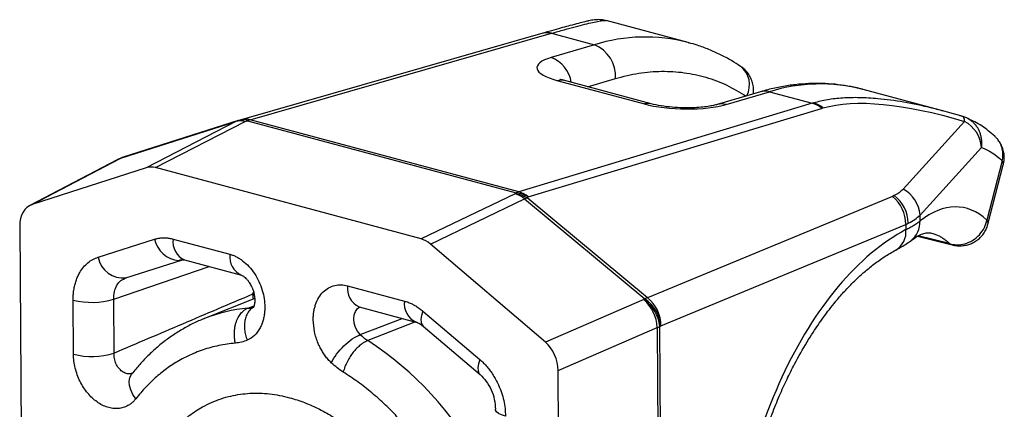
# Model space of a CAD drawing. Header units: millimetres. Extents: x 0 to 415, y 0 to 292.
# Tile 2 of 11: x 83.46 to 100.46, y 32.81 to 39.54. Entities that reach past the tile are written whole.
import ezdxf

# ---------------------------------------------------------------- set-up
doc = ezdxf.new("R2010")
doc.units = ezdxf.units.MM

msp = doc.modelspace()

# ---------------------------------------------------------------- linework, layer by layer
at = {"color": 7, "linetype": 'Continuous', "lineweight": 25}
for p, q in [((94.998, 39.142), (93.586, 39.522)), ((92.489, 39.302), (87.286, 37.809)), ((87.438, 37.809), (92.641, 39.301)), ((92.641, 39.301), (93.381, 39.102)), ((93.381, 39.102), (92.633, 38.882)), ((94.998, 39.142), (95.01, 39.139)), ((92.733, 38.487), (94.244, 38.081)), ((94.36, 38.084), (92.849, 38.49)), ((93.262, 38.379), (93.744, 38.521)), ((96.247, 38.291), (95.5, 38.071)), ((95.655, 38.071), (96.403, 38.291)), ((96.403, 38.291), (97.143, 38.093)), ((99.435, 37.952), (98.02, 38.331)), ((97.143, 38.093), (92.078, 36.564)), ((92.237, 36.476), (97.302, 38.005)), ((97.302, 38.005), (97.325, 38.012)), ((99.474, 37.937), (99.434, 37.948)), ((99.475, 37.94), (99.435, 37.951)), ((99.746, 37.862), (99.475, 37.94)), ((85.206, 37.143), (87.193, 37.777)), ((87.233, 37.794), (85.245, 37.16)), ((87.193, 37.777), (85.644, 36.979)), ((85.804, 36.981), (87.353, 37.779)), ((87.283, 37.808), (87.243, 37.797)), ((87.286, 37.809), (87.279, 37.807)), ((87.353, 37.779), (87.392, 37.791)), ((87.392, 37.791), (92.032, 36.545)), ((92.078, 36.564), (87.438, 37.809)), ((99.771, 37.778), (98.711, 36.61)), ((99.738, 37.865), (99.696, 37.876)), ((99.004, 36.163), (100.064, 37.331)), ((85.142, 37.115), (83.637, 36.328)), ((83.677, 36.344), (85.182, 37.132)), ((85.182, 37.132), (85.142, 37.115)), ((85.153, 37.119), (85.143, 37.114)), ((85.176, 37.132), (85.152, 37.12)), ((85.153, 37.12), (85.182, 37.132)), ((85.206, 37.143), (85.176, 37.132)), ((85.182, 37.132), (85.206, 37.143)), ((100.423, 37.099), (100.158, 36.076)), ((85.644, 36.979), (83.677, 36.344)), ((90.393, 35.75), (85.804, 36.981)), ((100.175, 36.005), (100.44, 37.027)), ((92.032, 36.545), (92.013, 36.528)), ((92.013, 36.528), (90.393, 35.75)), ((90.553, 35.662), (92.174, 36.44)), ((92.174, 36.44), (94.255, 34.715)), ((92.219, 36.459), (92.237, 36.476)), ((94.3, 34.733), (92.219, 36.459)), ((98.526, 36.485), (94.3, 34.733)), ((98.557, 36.499), (98.526, 36.485)), ((99.004, 36.061), (99.004, 36.163)), ((83.463, 35.974), (83.53, 25.621)), ((94.531, 34.25), (98.757, 36.001)), ((98.757, 36.001), (98.758, 35.91)), ((84.815, 35.434), (85.791, 35.745)), ((86.11, 35.748), (87.09, 35.485)), ((98.958, 35.796), (99.582, 35.643)), ((99.513, 35.67), (98.971, 35.803)), ((92.536, 33.967), (90.553, 35.662)), ((99.513, 35.67), (99.573, 35.649)), ((99.573, 35.649), (99.592, 35.643)), ((85.294, 35.079), (86.27, 35.39)), ((86.308, 35.387), (87.288, 35.124)), ((85.084, 34.71), (86.732, 35.273)), ((85.255, 35.056), (85.299, 35.081)), ((89.122, 34.94), (90.102, 34.677)), ((84.39, 33.758), (84.384, 34.692)), ((85.09, 33.776), (85.084, 34.71)), ((87.519, 34.722), (86.652, 34.376)), ((87.497, 34.838), (87.479, 34.793)), ((87.479, 34.793), (87.494, 34.712)), ((87.479, 34.793), (87.512, 34.778)), ((94.235, 34.702), (92.536, 33.967)), ((94.255, 34.715), (94.235, 34.702)), ((87.398, 34.552), (87.508, 34.596)), ((89.32, 34.578), (90.3, 34.315)), ((90.422, 34.502), (91.405, 33.666)), ((86.652, 34.376), (86.646, 34.373)), ((90.294, 34.317), (89.471, 33.995)), ((90.425, 34.243), (91.409, 33.406)), ((92.755, 33.479), (94.467, 34.22)), ((94.467, 34.22), (94.535, 23.53)), ((94.511, 34.237), (94.531, 34.25)), ((94.58, 23.547), (94.511, 34.237)), ((92.822, 23.126), (92.755, 33.479))]:
    msp.add_line(p, q, dxfattribs=at)
at = {"color": 7, "linetype": 'Continuous', "lineweight": 25, "flags": 128}
for points in [[(92.503, 39.305), (92.501, 39.305), (92.489, 39.302)], [(92.733, 38.487), (92.795, 38.496), (92.849, 38.49)], [(94.36, 38.084), (94.306, 38.091), (94.244, 38.081)], [(87.233, 37.794), (87.234, 37.794), (87.24, 37.796)], [(89.341, 34.098), (89.294, 34.154), (89.259, 34.22), (89.236, 34.293), (89.228, 34.367), (89.235, 34.437), (89.257, 34.497), (89.291, 34.546), (89.332, 34.575)], [(90.422, 34.502), (90.398, 34.43), (90.387, 34.365), (90.389, 34.309), (90.406, 34.266), (90.425, 34.243)], [(89.341, 34.098), (89.719, 34.244), (90.066, 34.378)], [(91.405, 33.666), (91.381, 33.593), (91.37, 33.528), (91.373, 33.473), (91.389, 33.429), (91.409, 33.406)], [(85.466, 32.99), (85.415, 33.065), (85.379, 33.142), (85.358, 33.218), (85.353, 33.29), (85.365, 33.355), (85.393, 33.411), (85.403, 33.424)], [(91.847, 32.689), (91.78, 32.711), (91.728, 32.736), (91.693, 32.765), (91.676, 32.795), (91.674, 32.807)]]:
    msp.add_lwpolyline(points, dxfattribs=at)
at = {"color": 7, "linetype": 'Continuous', "lineweight": 25}
for centre, radius, start, end in [((92.563, 39.031), 0.281, 74.0478, 102.3283), ((94.26, 36.287), 2.95, 75.5027, 107.3341), ((93.165, 38.563), 0.581, 355.8524, 68.1895), ((92.447, 38.374), 0.542, 8.472, 69.9096), ((95.652, 38.413), 0.407, 331.8904, 51.431), ((97.281, 35.476), 2.95, 75.5027, 107.3341), ((96.326, 38.02), 0.282, 74.1439, 106.1384), ((95.578, 37.8), 0.282, 74.1583, 105.2534), ((97.034, 37.704), 0.404, 48.3616, 74.3823), ((97.058, 37.717), 0.399, 47.8669, 74.054), ((87.31, 37.55), 0.255, 107.7047, 117.2664), ((87.277, 37.501), 0.288, 74.6028, 106.7591), ((87.278, 37.659), 0.142, 57.8745, 105.5903), ((87.317, 37.671), 0.142, 57.8745, 105.5903), ((87.361, 37.54), 0.279, 74.0004, 105.5668), ((87.522, 37.53), 0.291, 110.3833, 116.5078), ((87.513, 37.556), 0.264, 106.4204, 110.3422), ((99.51, 37.288), 0.556, 4.4923, 61.9476), ((85.323, 36.917), 0.255, 106.0704, 117.2683), ((100.357, 37.045), 0.0853, 348.2376, 39.2512), ((92.162, 36.285), 0.291, 110.3833, 116.5078), ((91.973, 36.031), 0.518, 59.3316, 83.4819), ((92.152, 36.31), 0.264, 106.4204, 110.3422), ((91.969, 36.174), 0.404, 48.3616, 74.3823), ((98.45, 36.119), 0.556, 4.4923, 61.9476), ((91.886, 36.105), 0.443, 49.3746, 73.2044), ((91.955, 36.014), 0.518, 59.3316, 83.4819), ((92.354, 36.07), 0.412, 109.0915, 115.8937), ((98.135, 36.001), 0.622, 0.0552, 51.0437), ((98.185, 36.011), 0.614, 0.8661, 52.6627), ((98.578, 36.053), 0.426, 308.1749, 1.0537), ((100.091, 36.022), 0.0853, 348.3409, 39.2419), ((98.4, 35.867), 0.36, 300.3118, 6.866), ((86.246, 35.843), 0.466, 192.1165, 265.4019), ((86.455, 35.702), 0.348, 172.3888, 245.0156), ((85.244, 35.514), 0.437, 190.5508, 277.1936), ((87.435, 35.439), 0.348, 172.3786, 245.0987), ((89.467, 34.894), 0.348, 172.3888, 245.0156), ((84.701, 35.99), 1.336, 256.2829, 286.6363), ((90.447, 34.631), 0.348, 172.3998, 244.9254), ((93.749, 34.172), 0.72, 3.8549, 47.4513), ((93.852, 34.159), 0.664, 6.7106, 54.7425), ((94.434, 34.344), 0.412, 109.0915, 115.8937), ((93.871, 34.172), 0.664, 6.7106, 54.7425), ((93.908, 34.249), 0.622, 0.0552, 51.0437), ((87.62, 31.946), 2.615, 94.8695, 111.7045), ((87.339, 35.065), 0.516, 276.5115, 287.4512), ((94.306, 34.707), 0.513, 288.2985, 293.6559), ((90.005, 34.813), 0.976, 227.0779, 236.8385), ((86.332, 29.176), 5.751, 28.3044, 56.9217), ((84.707, 35.056), 1.336, 256.2829, 286.6363)]:
    msp.add_arc(centre, radius, start, end, dxfattribs=at)
for centre, major_axis, ratio, start_param, end_param in [((85.808, 36.505), (-0.173, 0.471), 0.712911, 5.817443, 6.254882), ((83.841, 35.87), (-0.175, 0.47), 0.712742, 6.251628, 7.380674), ((90.395, 35.274), (-0.171, 0.471), 0.714862, 5.381436, 5.818875), ((92.377, 33.579), (-0.172, 0.47), 0.717073, 4.249737, 5.378783)]:
    msp.add_ellipse(centre, major_axis=major_axis, ratio=ratio, start_param=start_param, end_param=end_param, dxfattribs=at)
for points, knots in [([(93.569, 39.523), (93.548, 39.527), (93.503, 39.536), (93.439, 39.538), (93.378, 39.533), (93.327, 39.525), (93.282, 39.515), (93.211, 39.499), (93.11, 39.473), (92.979, 39.439), (92.834, 39.399), (92.684, 39.357), (92.565, 39.323), (92.503, 39.305)], [0, 0, 0, 0, 0.032572, 0.068214, 0.130012, 0.204129, 0.290257, 0.384135, 0.520116, 0.667805, 0.772791, 0.883311, 1, 1, 1, 1]), ([(92.641, 39.301), (92.716, 39.322), (92.866, 39.365), (93.057, 39.417), (93.222, 39.459), (93.357, 39.491), (93.462, 39.512), (93.533, 39.523), (93.556, 39.522), (93.565, 39.522)], [0, 0, 0, 0, 0.1406, 0.282672, 0.427573, 0.576586, 0.729063, 0.888242, 1, 1, 1, 1]), ([(93.565, 39.522), (93.571, 39.522), (93.582, 39.523), (93.584, 39.521), (93.585, 39.52)], [0, 0, 0, 0, 0.562105, 1, 1, 1, 1]), ([(95.905, 38.73), (95.853, 38.764), (95.74, 38.837), (95.558, 38.934), (95.36, 39.023), (95.178, 39.091), (95.06, 39.124), (95.011, 39.137)], [0, 0, 0, 0, 0.185812, 0.405031, 0.624871, 0.845625, 1, 1, 1, 1]), ([(92.633, 38.882), (92.461, 38.832), (92.373, 38.76), (92.41, 38.613), (92.535, 38.54), (92.733, 38.487)], [0, 0, 0, 0, 0.5, 0.5, 1, 1, 1, 1]), ([(93.744, 38.521), (93.879, 38.555), (94.147, 38.624), (94.545, 38.654), (94.933, 38.631), (95.309, 38.55), (95.668, 38.418), (95.889, 38.284), (95.999, 38.218)], [0, 0, 0, 0, 0.167603, 0.334481, 0.502149, 0.669753, 0.836631, 1, 1, 1, 1]), ([(96.125, 38.255), (96.128, 38.282), (96.132, 38.338), (96.12, 38.423), (96.093, 38.509), (96.051, 38.589), (95.994, 38.66), (95.944, 38.707), (95.911, 38.727), (95.904, 38.731)], [0, 0, 0, 0, 0.143603, 0.304581, 0.466118, 0.628402, 0.791901, 0.957775, 1, 1, 1, 1]), ([(92.849, 38.49), (92.835, 38.493), (92.807, 38.501), (92.787, 38.508), (92.786, 38.505), (92.785, 38.504)], [0, 0, 0, 0, 0.366758, 0.750429, 1, 1, 1, 1]), ([(98.02, 38.33), (98.003, 38.335), (97.916, 38.36), (97.755, 38.392), (97.535, 38.423), (97.311, 38.437), (97.082, 38.435), (96.849, 38.417), (96.613, 38.381), (96.412, 38.339), (96.29, 38.302), (96.247, 38.289)], [0, 0, 0, 0, 0.030063, 0.154487, 0.279959, 0.406657, 0.534756, 0.664405, 0.795712, 0.928737, 1, 1, 1, 1]), ([(94.244, 38.081), (94.442, 38.028), (94.709, 37.996), (95.232, 37.993), (95.483, 38.021), (95.655, 38.071)], [0, 0, 0, 0, 0.5, 0.5, 1, 1, 1, 1]), ([(95.504, 38.072), (95.482, 38.066), (95.435, 38.053), (95.34, 38.037), (95.22, 38.022), (95.073, 38.013), (94.904, 38.012), (94.719, 38.023), (94.527, 38.045), (94.417, 38.071), (94.36, 38.084)], [0, 0, 0, 0, 0.082874, 0.1779, 0.285155, 0.404532, 0.535999, 0.679223, 0.83398, 1, 1, 1, 1]), ([(99.434, 37.948), (99.359, 37.969), (99.118, 38.037), (98.727, 38.115), (98.309, 38.173), (97.96, 38.193), (97.67, 38.187), (97.402, 38.158), (97.245, 38.119), (97.167, 38.1)], [0, 0, 0, 0, 0.089719, 0.287657, 0.474335, 0.610273, 0.742432, 0.871942, 1, 1, 1, 1]), ([(99.775, 37.851), (99.765, 37.856), (99.754, 37.861), (99.742, 37.864), (99.741, 37.864)], [0, 0, 0, 0, 0.919658, 1, 1, 1, 1]), ([(99.826, 37.828), (99.82, 37.832), (99.805, 37.842), (99.787, 37.847), (99.775, 37.851)], [0, 0, 0, 0, 0.357864, 1, 1, 1, 1]), ([(100.293, 37.522), (100.219, 37.586), (100.07, 37.714), (99.908, 37.791), (99.826, 37.829)], [0, 0, 0, 0, 0.498223, 1, 1, 1, 1]), ([(100.064, 37.331), (100.066, 37.349), (100.07, 37.382), (100.069, 37.429), (100.066, 37.467), (100.059, 37.513), (100.046, 37.564), (100.024, 37.619), (99.996, 37.671), (99.963, 37.718), (99.923, 37.76), (99.879, 37.799), (99.845, 37.817), (99.826, 37.828)], [0, 0, 0, 0, 0.089084, 0.165858, 0.23029, 0.282415, 0.394864, 0.495308, 0.583759, 0.695834, 0.796207, 0.885104, 1, 1, 1, 1]), ([(100.423, 37.099), (100.427, 37.13), (100.436, 37.183), (100.431, 37.257), (100.419, 37.316), (100.402, 37.368), (100.378, 37.417), (100.348, 37.464), (100.318, 37.5), (100.298, 37.517), (100.293, 37.522)], [0, 0, 0, 0, 0.196176, 0.334702, 0.465741, 0.584338, 0.690548, 0.826359, 0.953029, 1, 1, 1, 1]), ([(100.439, 37.028), (100.443, 37.047), (100.456, 37.094), (100.458, 37.173), (100.447, 37.262), (100.419, 37.347), (100.387, 37.413), (100.36, 37.446), (100.352, 37.456)], [0, 0, 0, 0, 0.127876, 0.32375, 0.520268, 0.717468, 0.91558, 1, 1, 1, 1]), ([(85.246, 37.159), (85.229, 37.154), (85.205, 37.146), (85.183, 37.134), (85.177, 37.131)], [0, 0, 0, 0, 0.7167005, 1, 1, 1, 1]), ([(100.158, 36.076), (99.989, 36.229), (99.803, 36.306), (99.412, 36.301), (99.209, 36.219), (99.004, 36.061)], [0, 0, 0, 0, 0.5, 0.5, 1, 1, 1, 1]), ([(98.758, 35.91), (98.782, 35.923), (98.831, 35.948), (98.895, 35.986), (98.955, 36.024), (98.988, 36.049), (99.004, 36.061)], [0, 0, 0, 0, 0.245441, 0.493889, 0.745394, 1, 1, 1, 1]), ([(98.758, 35.91), (98.354, 35.697), (97.955, 35.361), (97.224, 34.491), (96.892, 33.957), (96.342, 32.765), (96.123, 32.109), (95.831, 30.766), (95.758, 30.081), (95.762, 29.43)], [0, 0, 0, 0, 0.25, 0.25, 0.5, 0.5, 0.75, 0.75, 1, 1, 1, 1]), ([(99.694, 35.63), (99.725, 35.632), (99.77, 35.635), (99.836, 35.651), (99.896, 35.672), (99.963, 35.708), (100.029, 35.758), (100.087, 35.821), (100.134, 35.894), (100.163, 35.957), (100.171, 35.995), (100.173, 36.005)], [0, 0, 0, 0, 0.141513, 0.204685, 0.312418, 0.429863, 0.556063, 0.686661, 0.819556, 0.95371, 1, 1, 1, 1]), ([(85.791, 35.745), (85.811, 35.751), (85.851, 35.762), (85.914, 35.77), (85.978, 35.771), (86.043, 35.764), (86.087, 35.754), (86.11, 35.748)], [0, 0, 0, 0, 0.201547, 0.400775, 0.599225, 0.798453, 1, 1, 1, 1]), ([(98.582, 35.557), (98.609, 35.571), (98.668, 35.603), (98.758, 35.657), (98.813, 35.697), (98.843, 35.719)], [0, 0, 0, 0, 0.272079, 0.603384, 1, 1, 1, 1]), ([(98.843, 35.719), (98.882, 35.747), (98.96, 35.803), (99.053, 35.843), (99.131, 35.862), (99.177, 35.855), (99.2, 35.851)], [0, 0, 0, 0, 0.24375, 0.491612, 0.743633, 1, 1, 1, 1]), ([(99.2, 35.851), (99.214, 35.847), (99.248, 35.839), (99.301, 35.818), (99.358, 35.789), (99.412, 35.754), (99.464, 35.715), (99.497, 35.685), (99.513, 35.67)], [0, 0, 0, 0, 0.128722, 0.312506, 0.491516, 0.665762, 0.835253, 1, 1, 1, 1]), ([(99.513, 35.67), (99.588, 35.646), (99.68, 35.641), (99.868, 35.692), (99.961, 35.749), (100.028, 35.823)], [0, 0, 0, 0, 0.5, 0.5, 1, 1, 1, 1]), ([(95.857, 29.523), (95.859, 29.673), (95.862, 29.967), (95.897, 30.408), (95.95, 30.832), (96.02, 31.236), (96.103, 31.617), (96.202, 31.995), (96.316, 32.364), (96.444, 32.72), (96.573, 33.039), (96.703, 33.325), (96.859, 33.637), (97.044, 33.964), (97.255, 34.289), (97.433, 34.53), (97.586, 34.719), (97.729, 34.88), (97.883, 35.037), (98.045, 35.185), (98.21, 35.319), (98.391, 35.448), (98.516, 35.519), (98.581, 35.556)], [0, 0, 0, 0, 0.060819, 0.118975, 0.174462, 0.227275, 0.277407, 0.324848, 0.378216, 0.427694, 0.473274, 0.515307, 0.55526, 0.617573, 0.674571, 0.726304, 0.755093, 0.790683, 0.833025, 0.869184, 0.909086, 0.952701, 1, 1, 1, 1]), ([(99.572, 35.645), (99.581, 35.643), (99.61, 35.635), (99.651, 35.631), (99.683, 35.63), (99.694, 35.63)], [0, 0, 0, 0, 0.214061, 0.725749, 1, 1, 1, 1]), ([(84.384, 34.692), (84.385, 34.722), (84.386, 34.782), (84.395, 34.868), (84.411, 34.95), (84.434, 35.028), (84.463, 35.102), (84.504, 35.182), (84.562, 35.265), (84.638, 35.34), (84.722, 35.399), (84.784, 35.423), (84.815, 35.434)], [0, 0, 0, 0, 0.084575, 0.167655, 0.24999, 0.332352, 0.415511, 0.500214, 0.627481, 0.75522, 0.877492, 1, 1, 1, 1]), ([(86.211, 35.379), (86.225, 35.385), (86.255, 35.397), (86.291, 35.39), (86.31, 35.386)], [0, 0, 0, 0, 0.493113, 1, 1, 1, 1]), ([(87.09, 35.485), (87.109, 35.48), (87.146, 35.468), (87.202, 35.443), (87.257, 35.412), (87.331, 35.36), (87.421, 35.278), (87.517, 35.155), (87.596, 35.015), (87.651, 34.867), (87.686, 34.717), (87.69, 34.622), (87.693, 34.574)], [0, 0, 0, 0, 0.060242, 0.119998, 0.179807, 0.240207, 0.369952, 0.500129, 0.629875, 0.760052, 0.879921, 1, 1, 1, 1]), ([(85.084, 34.71), (85.086, 34.754), (85.091, 34.842), (85.137, 34.952), (85.193, 35.027), (85.239, 35.049), (85.255, 35.056)], [0, 0, 0, 0, 0.285468, 0.5709, 0.856333, 1, 1, 1, 1]), ([(87.289, 35.123), (87.29, 35.123), (87.294, 35.122), (87.312, 35.113), (87.337, 35.097), (87.366, 35.071), (87.397, 35.037), (87.423, 35.001), (87.445, 34.965), (87.466, 34.926), (87.487, 34.874), (87.502, 34.825), (87.512, 34.779), (87.518, 34.741), (87.521, 34.698), (87.52, 34.659), (87.515, 34.623), (87.508, 34.595), (87.501, 34.576), (87.495, 34.565), (87.495, 34.565), (87.495, 34.565)], [0, 0, 0, 0, 0.05709, 0.120228, 0.180824, 0.239883, 0.296691, 0.350858, 0.389837, 0.430742, 0.485285, 0.555835, 0.583947, 0.630225, 0.677675, 0.72798, 0.780107, 0.834088, 0.890393, 0.950283, 1, 1, 1, 1]), ([(88.529, 34.35), (88.529, 34.373), (88.53, 34.42), (88.537, 34.488), (88.55, 34.553), (88.575, 34.639), (88.62, 34.74), (88.697, 34.838), (88.792, 34.91), (88.897, 34.95), (89.009, 34.963), (89.084, 34.948), (89.122, 34.94)], [0, 0, 0, 0, 0.0602421, 0.1199983, 0.1798074, 0.2402069, 0.3699524, 0.5001294, 0.6298751, 0.7600523, 0.8799209, 1, 1, 1, 1]), ([(87.479, 34.793), (87.076, 34.622), (86.28, 34.284), (85.483, 33.943), (85.09, 33.776)], [0, 0, 0, 0, 0.50615, 1, 1, 1, 1]), ([(90.102, 34.677), (90.124, 34.67), (90.168, 34.657), (90.234, 34.628), (90.298, 34.593), (90.361, 34.552), (90.401, 34.519), (90.422, 34.502)], [0, 0, 0, 0, 0.201547, 0.400775, 0.599225, 0.798453, 1, 1, 1, 1]), ([(87.185, 33.949), (87.18, 33.972), (87.171, 34.017), (87.167, 34.085), (87.167, 34.15), (87.174, 34.212), (87.185, 34.269), (87.201, 34.322), (87.22, 34.369), (87.242, 34.411), (87.266, 34.447), (87.291, 34.478), (87.318, 34.503), (87.344, 34.524), (87.371, 34.54), (87.389, 34.548), (87.398, 34.552)], [0, 0, 0, 0, 0.090294, 0.177686, 0.262178, 0.343768, 0.422457, 0.498242, 0.571125, 0.641105, 0.708181, 0.772354, 0.833622, 0.891986, 0.947445, 1, 1, 1, 1]), ([(87.496, 34.566), (87.486, 34.561), (87.457, 34.546), (87.417, 34.503), (87.378, 34.439), (87.352, 34.362), (87.34, 34.277), (87.342, 34.186), (87.357, 34.092), (87.379, 34.031), (87.389, 34)], [0, 0, 0, 0, 0.061683, 0.195725, 0.329768, 0.463811, 0.597856, 0.731902, 0.86595, 1, 1, 1, 1]), ([(87.693, 34.574), (87.692, 34.547), (87.691, 34.495), (87.681, 34.419), (87.665, 34.346), (87.643, 34.278), (87.599, 34.184), (87.522, 34.074), (87.434, 34.025), (87.389, 34)], [0, 0, 0, 0, 0.100782, 0.200081, 0.299043, 0.398827, 0.500561, 0.749534, 1, 1, 1, 1]), ([(89.32, 34.578), (89.319, 34.579), (89.318, 34.579), (89.32, 34.578), (89.32, 34.578)], [0, 0, 0, 0, 0.634337, 1, 1, 1, 1]), ([(86.646, 34.372), (86.63, 34.366), (86.548, 34.335), (86.404, 34.265), (86.216, 34.16), (86.035, 34.039), (85.86, 33.903), (85.692, 33.751), (85.537, 33.59), (85.444, 33.474), (85.4, 33.418)], [0, 0, 0, 0, 0.032582, 0.168587, 0.305761, 0.444274, 0.58428, 0.725906, 0.869246, 1, 1, 1, 1]), ([(88.84, 33.611), (88.822, 33.629), (88.785, 33.666), (88.735, 33.729), (88.69, 33.797), (88.649, 33.869), (88.595, 33.983), (88.541, 34.146), (88.533, 34.282), (88.529, 34.35)], [0, 0, 0, 0, 0.100782, 0.200081, 0.299043, 0.398827, 0.500561, 0.749534, 1, 1, 1, 1]), ([(90.302, 34.315), (90.322, 34.308), (90.358, 34.295), (90.405, 34.259), (90.426, 34.242)], [0, 0, 0, 0, 0.556709, 1, 1, 1, 1]), ([(88.84, 33.611), (88.886, 33.706), (88.967, 33.814), (89.152, 33.993), (89.255, 34.064), (89.341, 34.098)], [0, 0, 0, 0, 0.5, 0.5, 1, 1, 1, 1]), ([(89.471, 33.995), (89.457, 33.989), (89.427, 33.976), (89.379, 33.946), (89.327, 33.907), (89.273, 33.855), (89.217, 33.792), (89.164, 33.718), (89.115, 33.634), (89.073, 33.542), (89.055, 33.481), (89.046, 33.449)], [0, 0, 0, 0, 0.083038, 0.173101, 0.270187, 0.374292, 0.485414, 0.60355, 0.728695, 0.860846, 1, 1, 1, 1]), ([(87.185, 33.949), (87.137, 33.944), (87.041, 33.934), (86.9, 33.909), (86.761, 33.876), (86.626, 33.835), (86.493, 33.785), (86.363, 33.727), (86.205, 33.645), (86.022, 33.531), (85.822, 33.373), (85.635, 33.195), (85.522, 33.059), (85.466, 32.99)], [0, 0, 0, 0, 0.071753, 0.143172, 0.214392, 0.285552, 0.356788, 0.428239, 0.50004, 0.625362, 0.749971, 0.874605, 1, 1, 1, 1]), ([(85.466, 32.99), (85.452, 32.974), (85.426, 32.942), (85.38, 32.903), (85.322, 32.865), (85.249, 32.834), (85.134, 32.812), (84.978, 32.831), (84.793, 32.924), (84.628, 33.081), (84.518, 33.251), (84.454, 33.402), (84.418, 33.519), (84.395, 33.64), (84.392, 33.718), (84.39, 33.758)], [0, 0, 0, 0, 0.041768, 0.083426, 0.125414, 0.187768, 0.250243, 0.375157, 0.499796, 0.624626, 0.749403, 0.811486, 0.874276, 0.937269, 1, 1, 1, 1]), ([(85.404, 33.431), (85.393, 33.427), (85.36, 33.414), (85.299, 33.424), (85.229, 33.458), (85.168, 33.517), (85.121, 33.595), (85.092, 33.684), (85.091, 33.745), (85.09, 33.776)], [0, 0, 0, 0, 0.076834, 0.230687, 0.383981, 0.537511, 0.691194, 0.845022, 1, 1, 1, 1]), ([(91.405, 33.666), (91.427, 33.646), (91.47, 33.608), (91.53, 33.543), (91.586, 33.472), (91.637, 33.397), (91.684, 33.316), (91.733, 33.216), (91.78, 33.096), (91.818, 32.959), (91.842, 32.822), (91.845, 32.733), (91.847, 32.689)], [0, 0, 0, 0, 0.0845748, 0.1676548, 0.2499904, 0.3323524, 0.4155107, 0.5002136, 0.627481, 0.7552196, 0.8774924, 1, 1, 1, 1]), ([(90.784, 31.563), (90.751, 31.62), (90.686, 31.733), (90.583, 31.898), (90.475, 32.059), (90.363, 32.214), (90.247, 32.365), (90.127, 32.51), (89.971, 32.686), (89.777, 32.884), (89.542, 33.094), (89.298, 33.286), (89.131, 33.395), (89.046, 33.449)], [0, 0, 0, 0, 0.071753, 0.143172, 0.214392, 0.285552, 0.356788, 0.428239, 0.50004, 0.625362, 0.749971, 0.874605, 1, 1, 1, 1]), ([(91.409, 33.406), (91.446, 33.369), (91.52, 33.296), (91.605, 33.146), (91.662, 32.978), (91.67, 32.864), (91.674, 32.807)], [0, 0, 0, 0, 0.2470729, 0.4960747, 0.7470248, 1, 1, 1, 1]), ([(85.817, 32.045), (85.82, 32.051), (85.87, 32.146), (85.989, 32.307), (86.176, 32.523), (86.386, 32.705), (86.588, 32.837), (86.774, 32.929), (86.938, 32.992), (87.156, 33.053), (87.434, 33.093), (87.774, 33.083), (88.091, 33.022), (88.38, 32.928), (88.637, 32.814), (88.89, 32.67), (89.142, 32.494), (89.391, 32.285), (89.634, 32.042), (89.864, 31.772), (90.077, 31.476), (90.269, 31.16), (90.419, 30.865), (90.534, 30.6), (90.621, 30.37), (90.718, 30.069), (90.81, 29.695), (90.881, 29.249), (90.891, 28.957), (90.896, 28.811)], [0, 0, 0, 0, 0.002279, 0.042424, 0.082626, 0.122771, 0.162974, 0.1892, 0.21539, 0.241666, 0.290686, 0.339339, 0.388409, 0.42525, 0.461774, 0.498313, 0.535195, 0.574504, 0.613869, 0.654014, 0.694216, 0.734361, 0.774564, 0.80079, 0.82698, 0.853256, 0.902289, 0.950942, 1, 1, 1, 1])]:
    msp.add_open_spline(points, degree=3, knots=knots, dxfattribs=at)
for points in [[(97.167, 38.1), (97.159, 38.098), (97.151, 38.095), (97.143, 38.093)], [(97.325, 38.012), (97.888, 38.173), (98.723, 38.094), (99.771, 37.778)], [(99.771, 37.778), (99.769, 37.831), (99.758, 37.862), (99.738, 37.865)], [(100.064, 37.331), (100.189, 37.283), (100.309, 37.206), (100.423, 37.099)], [(98.711, 36.61), (98.671, 36.566), (98.619, 36.528), (98.557, 36.499)], [(98.798, 36.02), (98.881, 36.06), (98.95, 36.108), (99.004, 36.163)], [(100.028, 35.823), (100.098, 35.9), (100.141, 35.993), (100.158, 36.076)], [(98.757, 36.001), (98.771, 36.007), (98.785, 36.014), (98.798, 36.02)], [(87.389, 34), (87.356, 33.988), (87.29, 33.964), (87.22, 33.954), (87.185, 33.949)], [(89.046, 33.449), (89.011, 33.473), (88.94, 33.521), (88.874, 33.581), (88.84, 33.611)]]:
    msp.add_open_spline(points, degree=3, dxfattribs=at)

doc.saveas('drawing.dxf')
